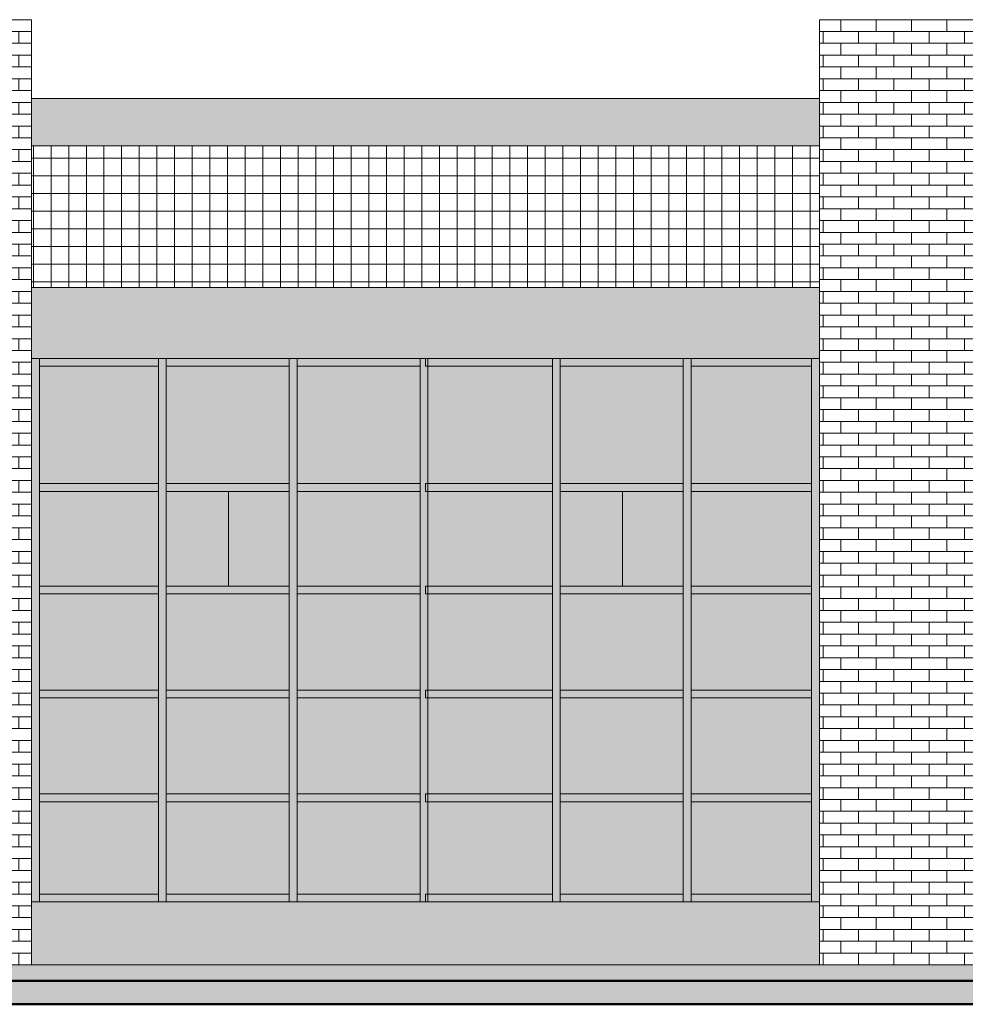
# Model space of a CAD drawing. Header units: metres. Extents: x -29 to 486, y -1 to 6.
# Tile 23 of 165: x 120.46 to 126.46, y -0.25 to 6. Entities that reach past the tile are written whole.
import ezdxf

# ---------------------------------------------------------------- set-up
doc = ezdxf.new("R2010")
doc.units = ezdxf.units.M
for name, color, linetype, lineweight in [('A-DETL', 90, 'Continuous', 18), ('A-FLOR', 192, 'Continuous', 18), ('A-GLAZ-CURT', 52, 'Continuous', 18), ('A-GLAZ-CWMG', 51, 'Continuous', 18), ('A-WALL', 113, 'Continuous', 18), ('A-WALL-PATT', 111, 'Continuous', 35)]:
    doc.layers.add(name, color=color, linetype=linetype, lineweight=lineweight)
pattern_1 = [(0, (-16.91, 0), (0, 0.075), []), (90, (-16.91, 0), (-0.112, 0.075), [0.075, -0.075])]

# ---------------------------------------------------------------- blocks, each defined once
blk = doc.blocks.new('Painel do sistema - Envidraçado-955499-Oeste')
at = {"layer": 'A-GLAZ-CURT'}
blk.add_hatch(color=256, dxfattribs=at).paths.add_polyline_path([(-28.2804, 0.45), (-28.2804, 1.035), (-29.0354, 1.035), (-29.0354, 0.45)], flags=0)
blk = doc.blocks.new('Montante retangular - 50 x 150 mm-958686-Oeste')
at = {"layer": 'A-GLAZ-CWMG'}
blk.add_hatch(color=256, dxfattribs=at).paths.add_polyline_path([(-18.6504, 3.8), (-17.8854, 3.8), (-17.8854, 3.85), (-18.6504, 3.85)], flags=0)
for p, q in [((-18.6504, 3.8), (-18.6504, 3.85)), ((-17.8854, 3.85), (-17.8854, 3.8)), ((-18.6504, 3.8), (-17.8854, 3.8))]:
    blk.add_line(p, q, dxfattribs=at)
blk = doc.blocks.new('Montante retangular - 50 x 150 mm-1797868-Oeste')
at = {"layer": 'A-GLAZ-CWMG'}
blk.add_hatch(color=256, dxfattribs=at).paths.add_polyline_path([(-21.5854, 3.8), (-21.5854, 3.85), (-21.9804, 3.85), (-21.9804, 3.8)], flags=0)
for q in [(-21.9804, 3.85), (-21.5854, 3.8)]:
    blk.add_line((-21.9804, 3.8), q, dxfattribs=at)
blk = doc.blocks.new('Montante retangular - 50 x 150 mm-165699-Oeste')
at = {"layer": 'A-GLAZ-CWMG'}
blk.add_hatch(color=256, dxfattribs=at).paths.add_polyline_path([(-28.2804, 0.4), (-28.2804, 0.45), (-29.0354, 0.45), (-29.0354, 0.4)], flags=0)
for p, q in [((-29.0354, 0.4), (-29.0354, 0.45)), ((-28.2804, 0.45), (-29.0354, 0.45)), ((-28.2804, 0.45), (-28.2804, 0.4))]:
    blk.add_line(p, q, dxfattribs=at)
blk = doc.blocks.new('Montante retangular - 50 x 150 mm-958617-Oeste')
at = {"layer": 'A-GLAZ-CWMG'}
blk.add_hatch(color=256, dxfattribs=at).paths.add_polyline_path([(-21.2008, 0.4), (-21.2004, 0.4), (-21.2008, 0.45), (-21.5854, 0.45), (-21.5854, 0.4)], flags=0)
for q in [(-21.5854, 0.45), (-21.2004, 0.4)]:
    blk.add_line((-21.2004, 0.45), q, dxfattribs=at)
blk = doc.blocks.new('Montante retangular - 50 x 150 mm-958670-Oeste')
at = {"layer": 'A-GLAZ-CWMG'}
blk.add_hatch(color=256, dxfattribs=at).paths.add_polyline_path([(-19.5304, 0.4), (-19.5304, 0.45), (-20.3354, 0.45), (-20.3354, 0.4), (-20.1968, 0.4)], flags=0)
for p, q in [((-20.3354, 0.4), (-20.3354, 0.45)), ((-19.5304, 0.45), (-20.3354, 0.45)), ((-19.5304, 0.45), (-19.5304, 0.4))]:
    blk.add_line(p, q, dxfattribs=at)
blk = doc.blocks.new('Montante retangular - 50 x 150 mm-955500-Oeste')
at = {"layer": 'A-GLAZ-CWMG'}
blk.add_hatch(color=256, dxfattribs=at).paths.add_polyline_path([(-23.8354, 0.4), (-23.8354, 1.06), (-23.8854, 1.06), (-23.8854, 0.4)], flags=0)
blk.add_line((-23.8854, 1.06), (-23.8854, 0.4), dxfattribs=at)
blk = doc.blocks.new('Montante retangular - 50 x 150 mm-2526918-Oeste')
at = {"layer": 'A-GLAZ-CWMG'}
blk.add_hatch(color=256, dxfattribs=at).paths.add_polyline_path([(-29.0354, 3.03), (-29.0354, 3.85), (-29.0854, 3.85), (-29.0854, 3.03)], flags=0)
blk.add_line((-29.0354, 3.03), (-29.0354, 3.85), dxfattribs=at)
blk = doc.blocks.new('Painel do sistema - Envidraçado-955052-Oeste')
at = {"layer": 'A-GLAZ-CURT'}
blk.add_hatch(color=256, dxfattribs=at).paths.add_polyline_path([(-28.2804, 1.745), (-28.2804, 2.355), (-29.0354, 2.355), (-29.0354, 1.745)], flags=0)
blk = doc.blocks.new('Montante retangular - 50 x 150 mm-955361-Oeste')
at = {"layer": 'A-GLAZ-CWMG'}
blk.add_hatch(color=256, dxfattribs=at).paths.add_polyline_path([(-23.8854, 1.72), (-23.8354, 1.72), (-23.8354, 2.38), (-23.8854, 2.38), (-23.8854, 1.745)], flags=0)
blk.add_line((-23.8854, 2.38), (-23.8854, 1.72), dxfattribs=at)
blk = doc.blocks.new('Montante retangular - 50 x 150 mm-955501-Oeste')
at = {"layer": 'A-GLAZ-CWMG'}
blk.add_hatch(color=256, dxfattribs=at).paths.add_polyline_path([(-29.0854, 0.4), (-29.0354, 0.4), (-29.0354, 1.06), (-29.0854, 1.06), (-29.0854, 0.45)], flags=0)
blk.add_line((-29.0354, 0.4), (-29.0354, 1.06), dxfattribs=at)
blk = doc.blocks.new('Montante retangular - 50 x 150 mm-165960-Oeste')
at = {"layer": 'A-GLAZ-CWMG'}
blk.add_hatch(color=256, dxfattribs=at).paths.add_polyline_path([(-28.2804, 2.355), (-28.2804, 2.405), (-29.0354, 2.405), (-29.0354, 2.355)], flags=0)
for p, q in [((-29.0354, 2.355), (-29.0354, 2.405)), ((-28.2804, 2.405), (-29.0354, 2.405)), ((-28.2804, 2.405), (-28.2804, 2.355)), ((-29.0354, 2.355), (-28.2804, 2.355))]:
    blk.add_line(p, q, dxfattribs=at)
blk = doc.blocks.new('Montante retangular - 50 x 150 mm-958618-Oeste')
at = {"layer": 'A-GLAZ-CWMG'}
blk.add_hatch(color=256, dxfattribs=at).paths.add_polyline_path([(-21.2004, 1.035), (-21.2008, 1.085), (-21.5854, 1.085), (-21.5854, 1.035), (-21.2008, 1.035)], flags=0)
for p, q in [((-21.2004, 1.085), (-21.5854, 1.085)), ((-21.2004, 1.085), (-21.2004, 1.035)), ((-21.5854, 1.035), (-21.2004, 1.035))]:
    blk.add_line(p, q, dxfattribs=at)
blk = doc.blocks.new('Montante retangular - 50 x 150 mm-958671-Oeste')
at = {"layer": 'A-GLAZ-CWMG'}
blk.add_hatch(color=256, dxfattribs=at).paths.add_polyline_path([(-20.3354, 1.035), (-19.5304, 1.035), (-19.5304, 1.085), (-20.3354, 1.085)], flags=0)
for p, q in [((-20.3354, 1.035), (-20.3354, 1.085)), ((-19.5304, 1.085), (-20.3354, 1.085)), ((-19.5304, 1.085), (-19.5304, 1.035)), ((-20.3354, 1.035), (-19.5304, 1.035))]:
    blk.add_line(p, q, dxfattribs=at)
blk = doc.blocks.new('Montante retangular - 50 x 150 mm-955439-Oeste')
at = {"layer": 'A-GLAZ-CWMG'}
blk.add_hatch(color=256, dxfattribs=at).paths.add_polyline_path([(-29.0854, 1.72), (-29.0354, 1.72), (-29.0354, 2.38), (-29.0854, 2.38), (-29.0854, 1.745)], flags=0)
blk.add_line((-29.0354, 1.72), (-29.0354, 2.38), dxfattribs=at)
blk = doc.blocks.new('Painel do sistema - Envidraçado-1797970-Oeste')
at = {"layer": 'A-GLAZ-CURT'}
blk.add_hatch(color=256, dxfattribs=at).paths.add_polyline_path([(-28.2804, 2.405), (-28.2804, 3.005), (-29.0354, 3.005), (-29.0354, 2.405)], flags=0)
blk = doc.blocks.new('Painel do sistema - Envidraçado-2527387-Oeste')
at = {"layer": 'A-GLAZ-CURT'}
blk.add_hatch(color=256, dxfattribs=at).paths.add_polyline_path([(-21.2004, 2.405), (-21.2008, 3.005), (-21.5854, 3.005), (-21.5854, 2.405), (-21.2008, 2.405)], flags=0)
blk.add_line((-21.5854, 3.005), (-21.5854, 2.405), dxfattribs=at)
blk = doc.blocks.new('Painel do sistema - Envidraçado-2527388-Oeste')
at = {"layer": 'A-GLAZ-CURT'}
blk.add_hatch(color=256, dxfattribs=at).paths.add_polyline_path([(-20.1968, 2.405), (-19.5304, 2.405), (-19.5304, 3.005), (-20.3204, 3.005), (-20.3204, 2.405)], flags=0)
blk = doc.blocks.new('Montante retangular - 50 x 150 mm-1797972-Oeste')
at = {"layer": 'A-GLAZ-CWMG'}
blk.add_hatch(color=256, dxfattribs=at).paths.add_polyline_path([(-23.8354, 2.38), (-23.8354, 3.03), (-23.8854, 3.03), (-23.8854, 2.38)], flags=0)
blk.add_line((-23.8854, 3.03), (-23.8854, 2.38), dxfattribs=at)
blk = doc.blocks.new('Painel do sistema - Envidraçado-958623-Oeste')
at = {"layer": 'A-GLAZ-CURT'}
blk.add_hatch(color=256, dxfattribs=at).paths.add_polyline_path([(-21.5854, 0.45), (-21.2004, 0.45), (-21.2008, 1.035), (-21.9804, 1.035), (-21.9804, 0.45)], flags=0)
blk = doc.blocks.new('Painel do sistema - Envidraçado-958624-Oeste')
at = {"layer": 'A-GLAZ-CURT'}
blk.add_hatch(color=256, dxfattribs=at).paths.add_polyline_path([(-21.2008, 1.085), (-21.2004, 1.085), (-21.2008, 1.695), (-21.9804, 1.695), (-21.9804, 1.085), (-21.5854, 1.085)], flags=0)
blk = doc.blocks.new('Painel do sistema - Envidraçado-2527389-Oeste')
at = {"layer": 'A-GLAZ-CURT'}
blk.add_hatch(color=256, dxfattribs=at).paths.add_polyline_path([(-21.5854, 2.405), (-21.5854, 3.005), (-21.9804, 3.005), (-21.9804, 2.405)], flags=0)
blk.add_line((-21.5854, 2.405), (-21.5854, 3.005), dxfattribs=at)
blk = doc.blocks.new('Montante retangular - 50 x 150 mm-165702-Oeste')
at = {"layer": 'A-GLAZ-CWMG'}
blk.add_hatch(color=256, dxfattribs=at).paths.add_polyline_path([(-29.0354, 3.8), (-28.2804, 3.8), (-28.2804, 3.85), (-29.0354, 3.85)], flags=0)
for p, q in [((-29.0354, 3.8), (-29.0354, 3.85)), ((-28.2804, 3.85), (-28.2804, 3.8)), ((-29.0354, 3.8), (-28.2804, 3.8))]:
    blk.add_line(p, q, dxfattribs=at)
blk = doc.blocks.new('Montante retangular - 50 x 150 mm-957563-Oeste')
at = {"layer": 'A-GLAZ-CWMG'}
blk.add_hatch(color=256, dxfattribs=at).paths.add_polyline_path([(-21.5854, 0.4), (-21.5854, 0.45), (-21.9804, 0.45), (-21.9804, 0.4), (-21.6183, 0.4)], flags=0)
for p in [(-21.9804, 0.4), (-21.5854, 0.45)]:
    blk.add_line(p, (-21.9804, 0.45), dxfattribs=at)
blk = doc.blocks.new('Montante retangular - 50 x 150 mm-957564-Oeste')
at = {"layer": 'A-GLAZ-CWMG'}
blk.add_hatch(color=256, dxfattribs=at).paths.add_polyline_path([(-21.9804, 1.035), (-21.5854, 1.035), (-21.5854, 1.085), (-21.9804, 1.085), (-21.9804, 1.06)], flags=0)
for p, q in [((-21.9804, 1.035), (-21.9804, 1.085)), ((-21.5854, 1.085), (-21.9804, 1.085)), ((-21.9804, 1.035), (-21.5854, 1.035))]:
    blk.add_line(p, q, dxfattribs=at)
blk = doc.blocks.new('Montante retangular - 50 x 150 mm-955498-Oeste')
at = {"layer": 'A-GLAZ-CWMG'}
blk.add_hatch(color=256, dxfattribs=at).paths.add_polyline_path([(-28.2804, 0.4), (-28.2304, 0.4), (-28.2304, 1.06), (-28.2804, 1.06), (-28.2804, 0.45)], flags=0)
for p, q in [((-28.2804, 1.06), (-28.2804, 0.4)), ((-28.2304, 0.4), (-28.2304, 1.06))]:
    blk.add_line(p, q, dxfattribs=at)
blk = doc.blocks.new('Montante retangular - 50 x 150 mm-955352-Oeste')
at = {"layer": 'A-GLAZ-CWMG'}
blk.add_hatch(color=256, dxfattribs=at).paths.add_polyline_path([(-28.2304, 1.72), (-28.2304, 2.38), (-28.2804, 2.38), (-28.2804, 1.72)], flags=0)
for p, q in [((-28.2804, 2.38), (-28.2804, 1.72)), ((-28.2304, 1.72), (-28.2304, 2.38))]:
    blk.add_line(p, q, dxfattribs=at)
blk = doc.blocks.new('Montante retangular - 50 x 150 mm-1797967-Oeste')
at = {"layer": 'A-GLAZ-CWMG'}
blk.add_hatch(color=256, dxfattribs=at).paths.add_polyline_path([(-28.2304, 2.38), (-28.2304, 3.03), (-28.2804, 3.03), (-28.2804, 2.38)], flags=0)
for p, q in [((-28.2804, 3.03), (-28.2804, 2.38)), ((-28.2304, 2.38), (-28.2304, 3.03))]:
    blk.add_line(p, q, dxfattribs=at)
blk = doc.blocks.new('Painel do sistema - Envidraçado-958689-Oeste')
at = {"layer": 'A-GLAZ-CURT'}
blk.add_hatch(color=256, dxfattribs=at).paths.add_polyline_path([(-18.6504, 0.45), (-17.8854, 0.45), (-17.8854, 1.035), (-18.6504, 1.035)], flags=0)
blk = doc.blocks.new('Painel do sistema - Envidraçado-958690-Oeste')
at = {"layer": 'A-GLAZ-CURT'}
blk.add_hatch(color=256, dxfattribs=at).paths.add_polyline_path([(-17.8854, 1.085), (-17.8854, 1.695), (-18.6504, 1.695), (-18.6504, 1.085), (-18.1888, 1.085)], flags=0)
blk = doc.blocks.new('Painel do sistema - Envidraçado-2527390-Oeste')
at = {"layer": 'A-GLAZ-CURT'}
blk.add_hatch(color=256, dxfattribs=at).paths.add_polyline_path([(-18.1888, 2.405), (-17.8854, 2.405), (-17.8854, 3.005), (-18.6504, 3.005), (-18.6504, 2.405)], flags=0)
blk = doc.blocks.new('Montante retangular - 50 x 150 mm-1797869-Oeste')
at = {"layer": 'A-GLAZ-CWMG'}
blk.add_hatch(color=256, dxfattribs=at).paths.add_polyline_path([(-19.0854, 3.8), (-18.7004, 3.8), (-18.7004, 3.85), (-19.0854, 3.85)], flags=0)
for p in [(-18.7004, 3.85), (-19.0854, 3.8)]:
    blk.add_line(p, (-18.7004, 3.8), dxfattribs=at)
blk = doc.blocks.new('Montante retangular - 50 x 150 mm-958687-Oeste')
at = {"layer": 'A-GLAZ-CWMG'}
blk.add_hatch(color=256, dxfattribs=at).paths.add_polyline_path([(-17.8854, 0.4), (-17.8854, 0.45), (-18.6504, 0.45), (-18.6504, 0.4), (-18.1888, 0.4)], flags=0)
for p, q in [((-18.6504, 0.4), (-18.6504, 0.45)), ((-17.8854, 0.45), (-18.6504, 0.45)), ((-17.8854, 0.45), (-17.8854, 0.4))]:
    blk.add_line(p, q, dxfattribs=at)
blk = doc.blocks.new('Montante retangular - 50 x 150 mm-958688-Oeste')
at = {"layer": 'A-GLAZ-CWMG'}
blk.add_hatch(color=256, dxfattribs=at).paths.add_polyline_path([(-18.6504, 1.035), (-17.8854, 1.035), (-17.8854, 1.085), (-18.6504, 1.085)], flags=0)
for p, q in [((-18.6504, 1.035), (-18.6504, 1.085)), ((-17.8854, 1.085), (-18.6504, 1.085)), ((-17.8854, 1.085), (-17.8854, 1.035)), ((-18.6504, 1.035), (-17.8854, 1.035))]:
    blk.add_line(p, q, dxfattribs=at)
blk = doc.blocks.new('Painel do sistema - Envidraçado-955053-Oeste')
at = {"layer": 'A-GLAZ-CURT'}
blk.add_hatch(color=256, dxfattribs=at).paths.add_polyline_path([(-20.3704, 0.45), (-20.3704, 1.035), (-21.1504, 1.035), (-21.1504, 0.45)], flags=0)
blk = doc.blocks.new('Painel do sistema - Envidraçado-955359-Oeste')
at = {"layer": 'A-GLAZ-CURT'}
blk.add_hatch(color=256, dxfattribs=at).paths.add_polyline_path([(-20.3704, 1.085), (-20.3704, 1.695), (-21.1504, 1.695), (-21.1504, 1.085)], flags=0)
blk = doc.blocks.new('Painel do sistema - Envidraçado-1797975-Oeste')
at = {"layer": 'A-GLAZ-CURT'}
blk.add_hatch(color=256, dxfattribs=at).paths.add_polyline_path([(-20.3704, 2.405), (-20.3704, 3.005), (-21.1504, 3.005), (-21.1504, 2.405)], flags=0)
blk = doc.blocks.new('Montante retangular - 50 x 150 mm-165708-Oeste')
at = {"layer": 'A-GLAZ-CWMG'}
blk.add_hatch(color=256, dxfattribs=at).paths.add_polyline_path([(-20.3704, 0.4), (-20.3704, 0.45), (-21.1504, 0.45), (-21.1504, 0.4)], flags=0)
for p, q in [((-21.1504, 0.4), (-21.1504, 0.45)), ((-20.3704, 0.45), (-21.1504, 0.45)), ((-20.3704, 0.45), (-20.3704, 0.4))]:
    blk.add_line(p, q, dxfattribs=at)
blk = doc.blocks.new('Montante retangular - 50 x 150 mm-165958-Oeste')
at = {"layer": 'A-GLAZ-CWMG'}
blk.add_hatch(color=256, dxfattribs=at).paths.add_polyline_path([(-20.3704, 1.035), (-20.3704, 1.085), (-21.1504, 1.085), (-21.1504, 1.035)], flags=0)
for p, q in [((-21.1504, 1.035), (-21.1504, 1.085)), ((-20.3704, 1.085), (-21.1504, 1.085)), ((-20.3704, 1.085), (-20.3704, 1.035)), ((-21.1504, 1.035), (-20.3704, 1.035))]:
    blk.add_line(p, q, dxfattribs=at)
blk = doc.blocks.new('Painel do sistema - Envidraçado-958673-Oeste')
at = {"layer": 'A-GLAZ-CURT'}
blk.add_hatch(color=256, dxfattribs=at).paths.add_polyline_path([(-19.5304, 0.45), (-19.5304, 1.035), (-20.3204, 1.035), (-20.3204, 0.45), (-20.1968, 0.45)], flags=0)
blk = doc.blocks.new('Painel do sistema - Envidraçado-958674-Oeste')
at = {"layer": 'A-GLAZ-CURT'}
blk.add_hatch(color=256, dxfattribs=at).paths.add_polyline_path([(-20.1968, 1.085), (-19.5304, 1.085), (-19.5304, 1.695), (-20.3204, 1.695), (-20.3204, 1.085)], flags=0)
blk = doc.blocks.new('Montante retangular - 50 x 150 mm-165707-Oeste')
at = {"layer": 'A-GLAZ-CWMG'}
blk.add_hatch(color=256, dxfattribs=at).paths.add_polyline_path([(-21.1504, 3.8), (-20.3704, 3.8), (-20.3704, 3.85), (-21.1504, 3.85)], flags=0)
for p, q in [((-21.1504, 3.8), (-21.1504, 3.85)), ((-20.3704, 3.85), (-20.3704, 3.8)), ((-21.1504, 3.8), (-20.3704, 3.8))]:
    blk.add_line(p, q, dxfattribs=at)
blk = doc.blocks.new('Montante retangular - 50 x 150 mm-1797830-Oeste')
at = {"layer": 'A-GLAZ-CWMG'}
blk.add_hatch(color=256, dxfattribs=at).paths.add_polyline_path([(-20.3204, 3.8), (-19.5304, 3.8), (-19.5304, 3.85), (-20.3204, 3.85)], flags=0)
for p, q in [((-20.3354, 3.8), (-20.3354, 3.85)), ((-19.5304, 3.85), (-19.5304, 3.8)), ((-20.3354, 3.8), (-19.5304, 3.8))]:
    blk.add_line(p, q, dxfattribs=at)
blk = doc.blocks.new('Painel do sistema - Envidraçado-2526919-Oeste')
at = {"layer": 'A-GLAZ-CURT'}
blk.add_hatch(color=256, dxfattribs=at).paths.add_polyline_path([(-22.2048, 3.055), (-22.0304, 3.055), (-22.0304, 3.8), (-22.7854, 3.8), (-22.7854, 3.055)], flags=0)
blk = doc.blocks.new('Painel do sistema - Envidraçado-2526920-Oeste')
at = {"layer": 'A-GLAZ-CURT'}
blk.add_hatch(color=256, dxfattribs=at).paths.add_polyline_path([(-21.5854, 3.055), (-21.2004, 3.055), (-21.2008, 3.8), (-21.9804, 3.8), (-21.9804, 3.055)], flags=0)
blk = doc.blocks.new('Painel do sistema - Envidraçado-2526921-Oeste')
at = {"layer": 'A-GLAZ-CURT'}
blk.add_hatch(color=256, dxfattribs=at).paths.add_polyline_path([(-20.3704, 3.055), (-20.3704, 3.8), (-21.1504, 3.8), (-21.1504, 3.055)], flags=0)
blk = doc.blocks.new('Painel do sistema - Envidraçado-2526922-Oeste')
at = {"layer": 'A-GLAZ-CURT'}
blk.add_hatch(color=256, dxfattribs=at).paths.add_polyline_path([(-20.1968, 3.055), (-19.5304, 3.055), (-19.5304, 3.8), (-20.3204, 3.8), (-20.3204, 3.055)], flags=0)
blk = doc.blocks.new('Painel do sistema - Envidraçado-2526923-Oeste')
at = {"layer": 'A-GLAZ-CURT'}
blk.add_hatch(color=256, dxfattribs=at).paths.add_polyline_path([(-18.1888, 3.055), (-17.8854, 3.055), (-17.8854, 3.8), (-18.6504, 3.8), (-18.6504, 3.055)], flags=0)
blk = doc.blocks.new('Montante retangular - 50 x 150 mm-1797981-Oeste')
at = {"layer": 'A-GLAZ-CWMG'}
blk.add_hatch(color=256, dxfattribs=at).paths.add_polyline_path([(-22.7854, 2.38), (-22.7854, 3.03), (-22.8354, 3.03), (-22.8354, 2.38)], flags=0)
blk.add_line((-22.7854, 2.38), (-22.7854, 3.03), dxfattribs=at)
blk = doc.blocks.new('Montante retangular - 50 x 150 mm-2526924-Oeste')
at = {"layer": 'A-GLAZ-CWMG'}
blk.add_hatch(color=256, dxfattribs=at).paths.add_polyline_path([(-17.8354, 3.03), (-17.8354, 3.85), (-17.8854, 3.85), (-17.8854, 3.03)], flags=0)
blk.add_line((-17.8854, 3.85), (-17.8854, 3.03), dxfattribs=at)
blk = doc.blocks.new('Montante retangular - 50 x 150 mm-2526917-Oeste')
at = {"layer": 'A-GLAZ-CWMG'}
blk.add_hatch(color=256, dxfattribs=at).paths.add_polyline_path([(-22.0304, 3.03), (-21.9804, 3.03), (-21.9804, 3.85), (-22.0304, 3.85), (-22.0304, 3.055)], flags=0)
for p, q in [((-22.0304, 3.85), (-22.0304, 3.03)), ((-21.9804, 3.03), (-21.9804, 3.85))]:
    blk.add_line(p, q, dxfattribs=at)

msp = doc.modelspace()

# ---------------------------------------------------------------- hatches: boundary and pattern name
at = {"layer": 'A-FLOR'}
h = msp.add_hatch(color=256, dxfattribs=at)
h.paths.add_polyline_path([(153.2893, 3.85), (155.1552, 3.85), (155.1552, 4), (144.8802, 4), (144.8802, 3.85), (152.0302, 3.85)], flags=0)
h.paths.add_polyline_path([(117.1447, 3.85), (119.5302, 3.85), (119.5302, 4), (114.2802, 4), (114.2802, 3.85)], flags=0)
h.paths.add_polyline_path([(120.5302, 3.85), (125.5302, 3.85), (125.5302, 4), (120.5302, 4)], flags=0)
h.paths.add_polyline_path([(126.5302, 3.85), (131.5302, 3.85), (131.5302, 4), (126.5302, 4)], flags=0)
h.paths.add_polyline_path([(143.3802, 3.85), (143.3802, 4), (139.0302, 4), (139.0302, 3.85), (143.3751, 3.85)], flags=0)
h.paths.add_polyline_path([(132.5302, 3.85), (137.5302, 3.85), (137.5302, 4), (132.5302, 4)], flags=0)
for points in [[(120.3802, -0.1), (120.5302, -0.1), (120.5302, 0), (119.5302, 0), (119.5302, -0.1)], [(125.1768, -0.1), (125.5302, -0.1), (125.5302, 0), (120.5302, 0), (120.5302, -0.1), (123.1688, -0.1)], [(126.3802, -0.1), (126.5302, -0.1), (126.5302, 0), (125.5302, 0), (125.5302, -0.1)]]:
    msp.add_hatch(color=256, dxfattribs=at).paths.add_polyline_path(points, flags=0)
h = msp.add_hatch(color=256, dxfattribs=at)
h.paths.add_polyline_path([(160.7512, -0.25), (169.3535, -0.25), (169.3535, -0.1), (160.7512, -0.1)], flags=0)
h.paths.add_polyline_path([(110.8802, -0.25), (135.6967, -0.25), (135.6967, -0.1), (105.0965, -0.1), (105.0965, -0.25)], flags=0)
at = {"layer": 'A-WALL'}
for points in [[(125.1768, 5.2), (125.5302, 5.2), (125.5302, 5.5), (120.5302, 5.5), (120.5302, 5.2), (123.1688, 5.2)], [(125.1768, 4), (125.5302, 4), (125.5302, 4.3), (120.5302, 4.3), (120.5302, 4), (123.1688, 4)], [(123.1688, 0), (125.5302, 0), (125.5302, 0.4), (120.5302, 0.4), (120.5302, 0), (121.1608, 0)]]:
    msp.add_hatch(color=256, dxfattribs=at).paths.add_polyline_path(points, flags=0)
at = {"layer": 'A-WALL-PATT', "lineweight": 18}
h = msp.add_hatch(dxfattribs=at)
h.set_pattern_fill('FP_60', color=256, style=0, pattern_type=2)
h.set_pattern_definition([(0, (-22.91, 0), (0, 0.075), []), (90, (-22.91, 0), (-0.112, 0.075), [0.075, -0.075])])
h.paths.add_polyline_path([(120.3802, 0), (120.5302, 0), (120.5302, 6), (120.3802, 6), (120.3802, 2.2603)], flags=0)
h = msp.add_hatch(dxfattribs=at)
h.set_pattern_fill('FP_59', color=256, style=0, pattern_type=2)
h.set_pattern_definition(pattern_1)
h.paths.add_polyline_path([(126.3802, 0), (126.3802, 6), (125.5302, 6), (125.5302, 0)], flags=0)
h = msp.add_hatch(dxfattribs=at)
h.set_pattern_fill('FP_59', color=256, style=0, pattern_type=2)
h.set_pattern_definition(pattern_1)
h.paths.add_polyline_path([(126.3802, 0), (126.5302, 0), (126.5302, 6), (126.3802, 6), (126.3802, 2.2603)], flags=0)
h = msp.add_hatch(dxfattribs=at)
h.set_pattern_fill('FP_63', color=256, style=0, pattern_type=2)
h.set_pattern_definition([(0, (-4.338, 1.2), (0, 0.112), []), (90, (-4.338, 1.2), (-0.112, 7e-18), [])])
h.paths.add_polyline_path([(125.1768, 4.3), (125.5302, 4.3), (125.5302, 5.2), (120.5302, 5.2), (120.5302, 4.3), (123.1688, 4.3)], flags=0)

# ---------------------------------------------------------------- linework, layer by layer
at = {"layer": 'A-DETL'}
msp.add_line((125.5302, 3.85), (120.5302, 3.85), dxfattribs=at)
at = {"layer": 'A-FLOR', "lineweight": 50}
for p, q in [((135.6967, -0.1), (105.0965, -0.1)), ((105.0965, -0.25), (135.6967, -0.25))]:
    msp.add_line(p, q, dxfattribs=at)
at = {"layer": 'A-WALL'}
for p, q in [((120.5302, 6), (119.5302, 6)), ((120.5302, 6), (120.5302, 0)), ((126.5302, 6), (125.5302, 6)), ((125.5302, 6), (125.5302, 0)), ((120.5302, 5.5), (125.5302, 5.5)), ((120.5302, 5.2), (125.5302, 5.2)), ((125.5302, 4.3), (120.5302, 4.3)), ((125.5302, 0.4), (120.5302, 0.4)), ((113.2802, 0), (135.6967, 0))]:
    msp.add_line(p, q, dxfattribs=at)

# ---------------------------------------------------------------- block references
at = {"layer": 'A-GLAZ-CURT'}
for name, p in [('Painel do sistema - Envidraçado-2526919-Oeste', (143.3656, 0)), ('Painel do sistema - Envidraçado-2526920-Oeste', (143.3656, 0)), ('Painel do sistema - Envidraçado-2526921-Oeste', (143.3656, 0)), ('Painel do sistema - Envidraçado-2526922-Oeste', (143.3656, 0)), ('Painel do sistema - Envidraçado-2526920-Oeste', (145.8656, 0)), ('Painel do sistema - Envidraçado-2526923-Oeste', (143.3656, 0)), ('Painel do sistema - Envidraçado-1797970-Oeste', (149.6156, 0)), ('Painel do sistema - Envidraçado-2527389-Oeste', (143.3656, 0)), ('Painel do sistema - Envidraçado-2527387-Oeste', (143.3656, 0)), ('Painel do sistema - Envidraçado-1797975-Oeste', (143.3656, 0)), ('Painel do sistema - Envidraçado-2527388-Oeste', (143.3656, 0)), ('Painel do sistema - Envidraçado-2527389-Oeste', (145.8656, 0)), ('Painel do sistema - Envidraçado-2527387-Oeste', (145.8656, 0)), ('Painel do sistema - Envidraçado-2527390-Oeste', (143.3656, 0)), ('Painel do sistema - Envidraçado-955052-Oeste', (149.6156, 0)), ('Painel do sistema - Envidraçado-958624-Oeste', (143.3656, 0.66)), ('Painel do sistema - Envidraçado-955359-Oeste', (143.3656, 0.66)), ('Painel do sistema - Envidraçado-958674-Oeste', (143.3656, 0.66)), ('Painel do sistema - Envidraçado-958624-Oeste', (145.8656, 0.66)), ('Painel do sistema - Envidraçado-958690-Oeste', (143.3656, 0.66)), ('Painel do sistema - Envidraçado-955052-Oeste', (149.6156, -0.66)), ('Painel do sistema - Envidraçado-958624-Oeste', (143.3656, 0)), ('Painel do sistema - Envidraçado-955359-Oeste', (143.3656, 0)), ('Painel do sistema - Envidraçado-958674-Oeste', (143.3656, 0)), ('Painel do sistema - Envidraçado-958624-Oeste', (145.8656, 0)), ('Painel do sistema - Envidraçado-958690-Oeste', (143.3656, 0)), ('Painel do sistema - Envidraçado-955499-Oeste', (149.6156, 0)), ('Painel do sistema - Envidraçado-958623-Oeste', (143.3656, 0)), ('Painel do sistema - Envidraçado-955053-Oeste', (143.3656, 0)), ('Painel do sistema - Envidraçado-958673-Oeste', (143.3656, 0)), ('Painel do sistema - Envidraçado-958623-Oeste', (145.8656, 0)), ('Painel do sistema - Envidraçado-958689-Oeste', (143.3656, 0))]:
    msp.add_blockref(name, p, dxfattribs=at)
at = {"layer": 'A-GLAZ-CWMG'}
for name, p in [('Montante retangular - 50 x 150 mm-2526918-Oeste', (149.6156, 0)), ('Montante retangular - 50 x 150 mm-165702-Oeste', (149.6156, 0)), ('Montante retangular - 50 x 150 mm-2526917-Oeste', (143.3656, 0)), ('Montante retangular - 50 x 150 mm-1797868-Oeste', (143.3656, 0)), ('Montante retangular - 50 x 150 mm-1797869-Oeste', (140.8656, 0)), ('Montante retangular - 50 x 150 mm-2526917-Oeste', (144.1956, 0)), ('Montante retangular - 50 x 150 mm-165707-Oeste', (143.3656, 0)), ('Montante retangular - 50 x 150 mm-2526917-Oeste', (145.0256, 0)), ('Montante retangular - 50 x 150 mm-1797830-Oeste', (143.3656, 0)), ('Montante retangular - 50 x 150 mm-2526917-Oeste', (145.8656, 0)), ('Montante retangular - 50 x 150 mm-1797868-Oeste', (145.8656, 0)), ('Montante retangular - 50 x 150 mm-1797869-Oeste', (143.3656, 0)), ('Montante retangular - 50 x 150 mm-2526917-Oeste', (146.6956, 0)), ('Montante retangular - 50 x 150 mm-958686-Oeste', (143.3656, 0)), ('Montante retangular - 50 x 150 mm-2526924-Oeste', (143.3656, 0)), ('Montante retangular - 50 x 150 mm-1797981-Oeste', (143.3656, 0)), ('Montante retangular - 50 x 150 mm-165960-Oeste', (149.6156, 0.65)), ('Montante retangular - 50 x 150 mm-1797967-Oeste', (149.6156, 0)), ('Montante retangular - 50 x 150 mm-957564-Oeste', (143.3656, 1.97)), ('Montante retangular - 50 x 150 mm-958618-Oeste', (143.3656, 1.97)), ('Montante retangular - 50 x 150 mm-1797967-Oeste', (150.4456, 0)), ('Montante retangular - 50 x 150 mm-165958-Oeste', (143.3656, 1.97)), ('Montante retangular - 50 x 150 mm-1797967-Oeste', (151.2756, 0)), ('Montante retangular - 50 x 150 mm-958671-Oeste', (143.3656, 1.97)), ('Montante retangular - 50 x 150 mm-1797967-Oeste', (152.1156, 0)), ('Montante retangular - 50 x 150 mm-957564-Oeste', (145.8656, 1.97)), ('Montante retangular - 50 x 150 mm-958618-Oeste', (145.8656, 1.97)), ('Montante retangular - 50 x 150 mm-1797967-Oeste', (152.9456, 0)), ('Montante retangular - 50 x 150 mm-958688-Oeste', (143.3656, 1.97)), ('Montante retangular - 50 x 150 mm-1797972-Oeste', (149.3656, 0)), ('Montante retangular - 50 x 150 mm-955439-Oeste', (149.6156, 0)), ('Montante retangular - 50 x 150 mm-165960-Oeste', (149.6156, 0)), ('Montante retangular - 50 x 150 mm-955352-Oeste', (149.6156, 0)), ('Montante retangular - 50 x 150 mm-957564-Oeste', (143.3656, 1.32)), ('Montante retangular - 50 x 150 mm-958618-Oeste', (143.3656, 1.32)), ('Montante retangular - 50 x 150 mm-955352-Oeste', (150.4456, 0)), ('Montante retangular - 50 x 150 mm-165958-Oeste', (143.3656, 1.32)), ('Montante retangular - 50 x 150 mm-955352-Oeste', (151.2756, 0)), ('Montante retangular - 50 x 150 mm-958671-Oeste', (143.3656, 1.32)), ('Montante retangular - 50 x 150 mm-955352-Oeste', (152.1156, 0)), ('Montante retangular - 50 x 150 mm-957564-Oeste', (145.8656, 1.32)), ('Montante retangular - 50 x 150 mm-958618-Oeste', (145.8656, 1.32)), ('Montante retangular - 50 x 150 mm-955352-Oeste', (152.9456, 0)), ('Montante retangular - 50 x 150 mm-958688-Oeste', (143.3656, 1.32)), ('Montante retangular - 50 x 150 mm-955361-Oeste', (149.3656, 0)), ('Montante retangular - 50 x 150 mm-955439-Oeste', (149.6156, -0.66)), ('Montante retangular - 50 x 150 mm-165960-Oeste', (149.6156, -0.66)), ('Montante retangular - 50 x 150 mm-955352-Oeste', (149.6156, -0.66)), ('Montante retangular - 50 x 150 mm-957564-Oeste', (143.3656, 0.66)), ('Montante retangular - 50 x 150 mm-958618-Oeste', (143.3656, 0.66)), ('Montante retangular - 50 x 150 mm-955352-Oeste', (150.4456, -0.66)), ('Montante retangular - 50 x 150 mm-165958-Oeste', (143.3656, 0.66)), ('Montante retangular - 50 x 150 mm-955352-Oeste', (151.2756, -0.66)), ('Montante retangular - 50 x 150 mm-958671-Oeste', (143.3656, 0.66)), ('Montante retangular - 50 x 150 mm-955352-Oeste', (152.1156, -0.66)), ('Montante retangular - 50 x 150 mm-957564-Oeste', (145.8656, 0.66)), ('Montante retangular - 50 x 150 mm-958618-Oeste', (145.8656, 0.66)), ('Montante retangular - 50 x 150 mm-955352-Oeste', (152.9456, -0.66)), ('Montante retangular - 50 x 150 mm-958688-Oeste', (143.3656, 0.66)), ('Montante retangular - 50 x 150 mm-955361-Oeste', (149.3656, -0.66)), ('Montante retangular - 50 x 150 mm-165960-Oeste', (149.6156, -1.32)), ('Montante retangular - 50 x 150 mm-957564-Oeste', (143.3656, 0)), ('Montante retangular - 50 x 150 mm-958618-Oeste', (143.3656, 0)), ('Montante retangular - 50 x 150 mm-165958-Oeste', (143.3656, 0)), ('Montante retangular - 50 x 150 mm-958671-Oeste', (143.3656, 0)), ('Montante retangular - 50 x 150 mm-957564-Oeste', (145.8656, 0)), ('Montante retangular - 50 x 150 mm-958618-Oeste', (145.8656, 0)), ('Montante retangular - 50 x 150 mm-958688-Oeste', (143.3656, 0)), ('Montante retangular - 50 x 150 mm-955501-Oeste', (149.6156, 0)), ('Montante retangular - 50 x 150 mm-955498-Oeste', (149.6156, 0)), ('Montante retangular - 50 x 150 mm-955498-Oeste', (150.4456, 0)), ('Montante retangular - 50 x 150 mm-955498-Oeste', (151.2756, 0)), ('Montante retangular - 50 x 150 mm-955498-Oeste', (152.1156, 0)), ('Montante retangular - 50 x 150 mm-955498-Oeste', (152.9456, 0)), ('Montante retangular - 50 x 150 mm-955500-Oeste', (149.3656, 0)), ('Montante retangular - 50 x 150 mm-165699-Oeste', (149.6156, 0)), ('Montante retangular - 50 x 150 mm-957563-Oeste', (143.3656, 0)), ('Montante retangular - 50 x 150 mm-958617-Oeste', (143.3656, 0)), ('Montante retangular - 50 x 150 mm-165708-Oeste', (143.3656, 0)), ('Montante retangular - 50 x 150 mm-958670-Oeste', (143.3656, 0)), ('Montante retangular - 50 x 150 mm-957563-Oeste', (145.8656, 0)), ('Montante retangular - 50 x 150 mm-958617-Oeste', (145.8656, 0)), ('Montante retangular - 50 x 150 mm-958687-Oeste', (143.3656, 0))]:
    msp.add_blockref(name, p, dxfattribs=at)

doc.saveas('drawing.dxf')
